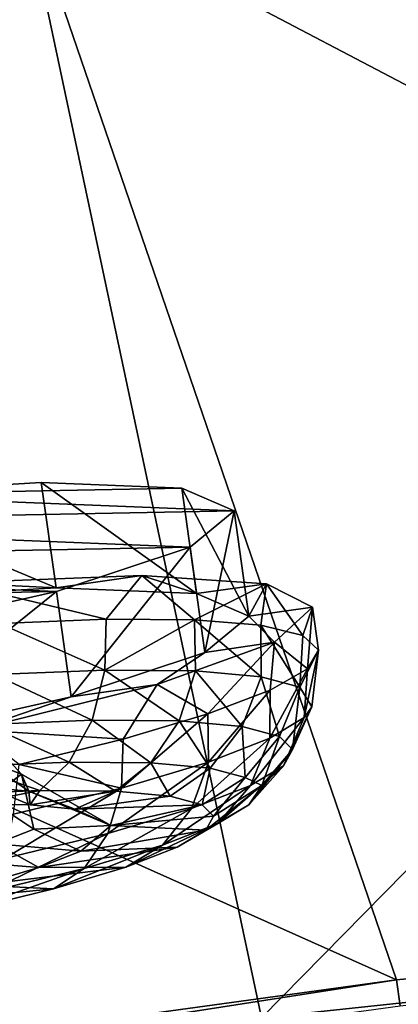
# Model space of a CAD drawing. Header units: metres. Extents: x 0 to 1651, y -1070 to 0.
# Tile 86 of 112: x 1061 to 1078, y -108 to -62. Entities that reach past the tile are written whole.
import ezdxf

# ---------------------------------------------------------------- set-up
doc = ezdxf.new("R2010")
doc.units = ezdxf.units.M

msp = doc.modelspace()

# ---------------------------------------------------------------- linework, layer by layer
at = {"layer": 'None'}
for points in [[(1134.234009, -45.864342, -3), (1072.084839, -108.994781, -406), (1060.271729, -53.377277, -3)], [(1117.12439, -104.191658, -406), (1072.084839, -108.994781, -406), (1134.234009, -45.864342, -3)], [(1060.802246, -55.93948), (1146.240845, -100.715622, -377.175201), (1134.583252, -48.452602)], [(1072.084839, -108.994781, -406), (1013.476501, -117.099854, -406), (1060.271729, -53.377277, -3)], [(1060.802246, -55.93948), (516.740051, -60.645893), (987.410156, -66.582886)], [(987.410156, -66.582886), (1078.394653, -107.219131, -377.175201), (1060.802246, -55.93948)], [(1078.394653, -107.219131, -377.175201), (1146.240845, -100.715622, -377.175201), (1060.802246, -55.93948)], [(1010.869019, -116.475372, -377.175201), (1078.394653, -107.219131, -377.175201), (987.410156, -66.582886)], [(1146.240845, -100.715622, -377.175201), (1078.394653, -107.219131, -377.175201), (1078.561401, -108.429367, -382.385681)], [(1117.12439, -104.191658, -406), (1332.880127, -235.304947, -406), (1072.084839, -108.994781, -406)], [(1078.394653, -107.219131, -377.175201), (1010.869019, -116.475372, -377.175201), (1011.058777, -117.677444, -382.385681)], [(1078.561401, -108.429367, -382.385681), (1078.394653, -107.219131, -377.175201), (1011.058777, -117.677444, -382.385681)]]:
    msp.add_3dface(points, dxfattribs=at)
at = {"layer": 'None01'}
for points in [[(937.769287, -700.150574, -410), (1420.450195, -116.977798, -410), (1404.711548, -104.637085, -410)], [(1404.711548, -104.637085, -410), (1404.711548, -104.637085, -430), (937.769287, -700.150574, -410)], [(1404.711548, -104.637085, -430), (937.769287, -700.150574, -430), (937.769287, -700.150574, -410)], [(937.769287, -700.150574, -430), (1404.711548, -104.637085, -430), (1420.450195, -116.977798, -430)]]:
    msp.add_3dface(points, dxfattribs=at)
at = {"layer": 'None012311'}
for points in [[(1061.778564, -83.974754, -230.19606), (1052.074341, -84.547256, -223.76741), (1062.471924, -88.888817, -229.586899)], [(1052.074341, -84.547256, -223.76741), (1061.778564, -83.974754, -230.19606), (1068.352783, -84.239456, -239.815536)], [(1068.352783, -84.239456, -239.815536), (1061.778564, -83.974754, -230.19606), (1069.046265, -89.153526, -239.20639)], [(1061.778564, -83.974754, -230.19606), (1062.471924, -88.888817, -229.586899), (1069.046265, -89.153526, -239.20639)], [(1040.717651, -85.86982, -221.508301), (1052.074341, -84.547256, -223.76741), (1070.796387, -85.301071, -251.161377)], [(1070.796387, -85.301071, -251.161377), (1052.074341, -84.547256, -223.76741), (1068.352783, -84.239456, -239.815536)], [(1052.074341, -84.547256, -223.76741), (1052.767822, -89.461327, -223.158249), (1062.471924, -88.888817, -229.586899)], [(1070.796387, -85.301071, -251.161377), (1068.352783, -84.239456, -239.815536), (1071.489868, -90.215141, -250.552216)], [(1068.352783, -84.239456, -239.815536), (1069.046265, -89.153526, -239.20639), (1071.489868, -90.215141, -250.552216)], [(1068.737183, -86.997978, -262.506256), (1040.717651, -85.86982, -221.508301), (1070.796387, -85.301071, -251.161377)], [(1069.430664, -91.912048, -261.897095), (1068.737183, -86.997978, -262.506256), (1070.796387, -85.301071, -251.161377)], [(1071.489868, -90.215141, -250.552216), (1069.430664, -91.912048, -261.897095), (1070.796387, -85.301071, -251.161377)], [(1029.4375, -87.741081, -223.762634), (1040.717651, -85.86982, -221.508301), (1068.737183, -86.997978, -262.506256)], [(1062.48877, -89.071838, -272.123016), (1029.4375, -87.741081, -223.762634), (1068.737183, -86.997978, -262.506256)], [(1063.182251, -93.985909, -271.513885), (1062.48877, -89.071838, -272.123016), (1068.737183, -86.997978, -262.506256)], [(1069.430664, -91.912048, -261.897095), (1063.182251, -93.985909, -271.513885), (1068.737183, -86.997978, -262.506256)], [(1019.951111, -89.876167, -230.187256), (1029.4375, -87.741081, -223.762634), (1062.48877, -89.071838, -272.123016)], [(1057.708252, -88.657234, -222.295776), (1066.490601, -88.320946, -229.580612), (1062.471924, -88.888817, -229.586899)], [(1066.490601, -88.320946, -229.580612), (1057.708252, -88.657234, -222.295776), (1064.821533, -90.353912, -227.23175)], [(1062.471924, -88.888817, -229.586899), (1066.490601, -88.320946, -229.580612), (1069.046265, -89.153526, -239.20639)], [(1066.490601, -88.320946, -229.580612), (1064.821533, -90.353912, -227.23175), (1068.952881, -90.38385, -232.176407)], [(1066.490601, -88.320946, -229.580612), (1072.308594, -88.716446, -239.394196), (1069.046265, -89.153526, -239.20639)], [(1072.308594, -88.716446, -239.394196), (1066.490601, -88.320946, -229.580612), (1068.952881, -90.38385, -232.176407)], [(1052.767822, -89.461327, -223.158249), (1057.708252, -88.657234, -222.295776), (1062.471924, -88.888817, -229.586899)], [(1057.708252, -88.657234, -222.295776), (1059.820679, -90.556534, -223.173431), (1064.821533, -90.353912, -227.23175)], [(1072.308594, -88.716446, -239.394196), (1068.952881, -90.38385, -232.176407), (1072.056152, -90.645203, -237.817383)], [(1069.046265, -89.153526, -239.20639), (1072.308594, -88.716446, -239.394196), (1071.489868, -90.215141, -250.552216)], [(1072.308594, -88.716446, -239.394196), (1074.460449, -89.796021, -250.552841), (1071.489868, -90.215141, -250.552216)], [(1074.011963, -91.127914, -243.937912), (1072.308594, -88.716446, -239.394196), (1072.056152, -90.645203, -237.817383)], [(1074.460449, -89.796021, -250.552841), (1072.308594, -88.716446, -239.394196), (1074.011963, -91.127914, -243.937912)], [(1053.002441, -91.206924, -278.547638), (1019.951111, -89.876167, -230.187256), (1062.48877, -89.071838, -272.123016)], [(1053.695923, -96.120987, -277.938477), (1053.002441, -91.206924, -278.547638), (1062.48877, -89.071838, -272.123016)], [(1063.182251, -93.985909, -271.513885), (1053.695923, -96.120987, -277.938477), (1062.48877, -89.071838, -272.123016)], [(1074.460449, -89.796021, -250.552841), (1072.686646, -91.429466, -261.710663), (1071.489868, -90.215141, -250.552216)], [(1074.227539, -92.675446, -256.667358), (1072.686646, -91.429466, -261.710663), (1074.460449, -89.796021, -250.552841)], [(1074.745117, -91.813446, -250.302765), (1074.460449, -89.796021, -250.552841), (1074.011963, -91.127914, -243.937912)], [(1074.745117, -91.813446, -250.302765), (1074.227539, -92.675446, -256.667358), (1074.460449, -89.796021, -250.552841)], [(1064.757202, -92.735786, -227.342667), (1059.820679, -90.556534, -223.173431), (1059.571167, -92.951141, -223.176315)], [(1064.821533, -90.353912, -227.23175), (1059.820679, -90.556534, -223.173431), (1064.757202, -92.735786, -227.342667)], [(1064.757202, -92.735786, -227.342667), (1068.952881, -90.38385, -232.176407), (1064.821533, -90.353912, -227.23175)], [(1068.99939, -92.772865, -232.47113), (1068.952881, -90.38385, -232.176407), (1064.757202, -92.735786, -227.342667)], [(1072.065308, -93.052315, -238.215622), (1068.952881, -90.38385, -232.176407), (1068.99939, -92.772865, -232.47113)], [(1072.065308, -93.052315, -238.215622), (1072.056152, -90.645203, -237.817383), (1068.952881, -90.38385, -232.176407)], [(1071.489868, -90.215141, -250.552216), (1072.686646, -91.429466, -261.710663), (1069.430664, -91.912048, -261.897095)], [(1073.87854, -93.536392, -244.18486), (1072.056152, -90.645203, -237.817383), (1072.065308, -93.052315, -238.215622)], [(1074.011963, -91.127914, -243.937912), (1072.056152, -90.645203, -237.817383), (1073.87854, -93.536392, -244.18486)], [(1072.686646, -91.429466, -261.710663), (1067.201172, -93.419769, -271.521851), (1069.430664, -91.912048, -261.897095)], [(1072.686646, -91.429466, -261.710663), (1069.567017, -94.790833, -268.426819), (1067.201172, -93.419769, -271.521851)], [(1072.479126, -93.680786, -262.787079), (1069.567017, -94.790833, -268.426819), (1072.686646, -91.429466, -261.710663)], [(1074.227539, -92.675446, -256.667358), (1072.479126, -93.680786, -262.787079), (1072.686646, -91.429466, -261.710663)], [(1073.87854, -93.536392, -244.18486), (1074.745117, -91.813446, -250.302765), (1074.011963, -91.127914, -243.937912)], [(1069.430664, -91.912048, -261.897095), (1067.201172, -93.419769, -271.521851), (1063.182251, -93.985909, -271.513885)], [(1074.433838, -94.453613, -249.987061), (1074.745117, -91.813446, -250.302765), (1073.87854, -93.536392, -244.18486)], [(1074.227539, -92.675446, -256.667358), (1074.745117, -91.813446, -250.302765), (1074.076294, -94.95517, -255.85527)], [(1074.076294, -94.95517, -255.85527), (1074.745117, -91.813446, -250.302765), (1074.433838, -94.453613, -249.987061)], [(1064.162964, -95.078354, -227.990372), (1064.757202, -92.735786, -227.342667), (1059.571167, -92.951141, -223.176315)], [(1068.235229, -95.113953, -232.913315), (1064.757202, -92.735786, -227.342667), (1064.162964, -95.078354, -227.990372)], [(1068.235229, -95.113953, -232.913315), (1068.99939, -92.772865, -232.47113), (1064.757202, -92.735786, -227.342667)], [(1071.178223, -95.382195, -238.427597), (1068.99939, -92.772865, -232.47113), (1068.235229, -95.113953, -232.913315)], [(1071.178223, -95.382195, -238.427597), (1072.065308, -93.052315, -238.215622), (1068.99939, -92.772865, -232.47113)], [(1072.479126, -93.680786, -262.787079), (1074.227539, -92.675446, -256.667358), (1072.465332, -95.922371, -261.823792)], [(1072.465332, -95.922371, -261.823792), (1074.227539, -92.675446, -256.667358), (1074.076294, -94.95517, -255.85527)], [(1064.162964, -95.078354, -227.990372), (1059.571167, -92.951141, -223.176315), (1059.184814, -95.28508, -223.990997)], [(1072.918823, -95.846878, -244.157608), (1072.065308, -93.052315, -238.215622), (1071.178223, -95.382195, -238.427597)], [(1072.918823, -95.846878, -244.157608), (1073.87854, -93.536392, -244.18486), (1072.065308, -93.052315, -238.215622)], [(1067.201172, -93.419769, -271.521851), (1058.665649, -95.526855, -278.80307), (1063.182251, -93.985909, -271.513885)], [(1067.201172, -93.419769, -271.521851), (1065.603149, -95.962936, -273.369751), (1058.665649, -95.526855, -278.80307)], [(1069.567017, -94.790833, -268.426819), (1065.603149, -95.962936, -273.369751), (1067.201172, -93.419769, -271.521851)], [(1069.567017, -94.790833, -268.426819), (1072.479126, -93.680786, -262.787079), (1069.593994, -97.039497, -267.567017)], [(1069.593994, -97.039497, -267.567017), (1072.479126, -93.680786, -262.787079), (1072.465332, -95.922371, -261.823792)], [(1073.526367, -96.455498, -249.759064), (1073.87854, -93.536392, -244.18486), (1072.918823, -95.846878, -244.157608)], [(1073.526367, -96.455498, -249.759064), (1074.433838, -94.453613, -249.987061), (1073.87854, -93.536392, -244.18486)], [(1063.182251, -93.985909, -271.513885), (1058.665649, -95.526855, -278.80307), (1053.695923, -96.120987, -277.938477)], [(1060.848999, -97.604721, -249.834137), (1059.057129, -96.915245, -242.232193), (1057.68335, -94.167854, -250.305588)], [(1060.848999, -97.604721, -249.834137), (1057.68335, -94.167854, -250.305588), (1059.314697, -98.763504, -257.435364)], [(1074.076294, -94.95517, -255.85527), (1074.433838, -94.453613, -249.987061), (1073.108643, -97.208794, -255.360306)], [(1074.433838, -94.453613, -249.987061), (1073.526367, -96.455498, -249.759064), (1073.108643, -97.208794, -255.360306)], [(1063.087036, -97.035019, -229.119217), (1064.162964, -95.078354, -227.990372), (1059.184814, -95.28508, -223.990997)], [(1063.087036, -97.035019, -229.119217), (1066.910767, -97.068443, -233.741699), (1064.162964, -95.078354, -227.990372)], [(1066.910767, -97.068443, -233.741699), (1068.235229, -95.113953, -232.913315), (1064.162964, -95.078354, -227.990372)], [(1065.603149, -95.962936, -273.369751), (1069.567017, -94.790833, -268.426819), (1065.525513, -98.249146, -272.693726)], [(1065.525513, -98.249146, -272.693726), (1069.567017, -94.790833, -268.426819), (1069.593994, -97.039497, -267.567017)], [(1069.674194, -97.320313, -238.919434), (1068.235229, -95.113953, -232.913315), (1066.910767, -97.068443, -233.741699)], [(1069.674194, -97.320313, -238.919434), (1071.178223, -95.382195, -238.427597), (1068.235229, -95.113953, -232.913315)], [(1072.465332, -95.922371, -261.823792), (1074.076294, -94.95517, -255.85527), (1071.562134, -98.13723, -261.08963)], [(1074.076294, -94.95517, -255.85527), (1073.108643, -97.208794, -255.360306), (1071.562134, -98.13723, -261.08963)], [(1063.087036, -97.035019, -229.119217), (1059.184814, -95.28508, -223.990997), (1058.41272, -97.229126, -225.363922)], [(1065.603149, -95.962936, -273.369751), (1060.739868, -97.152046, -277.425995), (1058.665649, -95.526855, -278.80307)], [(1071.308594, -97.75663, -244.299728), (1071.178223, -95.382195, -238.427597), (1069.674194, -97.320313, -238.919434)], [(1071.308594, -97.75663, -244.299728), (1072.918823, -95.846878, -244.157608), (1071.178223, -95.382195, -238.427597)], [(1060.739868, -97.152046, -277.425995), (1065.603149, -95.962936, -273.369751), (1065.525513, -98.249146, -272.693726)], [(1071.562134, -98.13723, -261.08963), (1068.805908, -99.209587, -266.602722), (1072.465332, -95.922371, -261.823792)], [(1068.805908, -99.209587, -266.602722), (1069.593994, -97.039497, -267.567017), (1072.465332, -95.922371, -261.823792)], [(1072.102417, -98.135666, -249.578934), (1072.918823, -95.846878, -244.157608), (1071.308594, -97.75663, -244.299728)], [(1072.102417, -98.135666, -249.578934), (1073.526367, -96.455498, -249.759064), (1072.918823, -95.846878, -244.157608)], [(1073.108643, -97.208794, -255.360306), (1073.526367, -96.455498, -249.759064), (1071.486816, -99.035431, -254.81871)], [(1073.526367, -96.455498, -249.759064), (1072.102417, -98.135666, -249.578934), (1071.486816, -99.035431, -254.81871)], [(1061.709595, -98.364685, -230.541977), (1063.087036, -97.035019, -229.119217), (1058.41272, -97.229126, -225.363922)], [(1059.057129, -96.915245, -242.232193), (1060.848999, -97.604721, -249.834137), (1061.192871, -98.402695, -242.341278)], [(1059.30188, -98.230347, -238.798279), (1059.057129, -96.915245, -242.232193), (1061.192871, -98.402695, -242.341278)], [(1061.709595, -98.364685, -230.541977), (1065.245605, -98.395592, -234.816635), (1063.087036, -97.035019, -229.119217)], [(1065.245605, -98.395592, -234.816635), (1066.910767, -97.068443, -233.741699), (1063.087036, -97.035019, -229.119217)], [(1065.525513, -98.249146, -272.693726), (1069.593994, -97.039497, -267.567017), (1064.900513, -100.370758, -271.523987)], [(1069.593994, -97.039497, -267.567017), (1068.805908, -99.209587, -266.602722), (1064.900513, -100.370758, -271.523987)], [(1057.386963, -98.544182, -227.06926), (1061.709595, -98.364685, -230.541977), (1058.41272, -97.229126, -225.363922)], [(1065.525513, -98.249146, -272.693726), (1060.480713, -99.477249, -276.857941), (1060.739868, -97.152046, -277.425995)], [(1065.245605, -98.395592, -234.816635), (1067.801025, -98.62851, -239.604767), (1066.910767, -97.068443, -233.741699)], [(1067.801025, -98.62851, -239.604767), (1069.674194, -97.320313, -238.919434), (1066.910767, -97.068443, -233.741699)], [(1069.312378, -99.031998, -244.580231), (1069.674194, -97.320313, -238.919434), (1067.801025, -98.62851, -239.604767)], [(1069.312378, -99.031998, -244.580231), (1071.308594, -97.75663, -244.299728), (1069.674194, -97.320313, -238.919434)], [(1071.562134, -98.13723, -261.08963), (1073.108643, -97.208794, -255.360306), (1070.034668, -99.907211, -260.198364)], [(1073.108643, -97.208794, -255.360306), (1071.486816, -99.035431, -254.81871), (1070.034668, -99.907211, -260.198364)], [(1060.848999, -97.604721, -249.834137), (1059.314697, -98.763504, -257.435364), (1061.439575, -100.172844, -256.901947)], [(1060.848999, -97.604721, -249.834137), (1065.029785, -99.996536, -249.472534), (1061.192871, -98.402695, -242.341278)], [(1065.029785, -99.996536, -249.472534), (1060.848999, -97.604721, -249.834137), (1061.439575, -100.172844, -256.901947)], [(1069.839966, -99.560478, -249.444046), (1071.308594, -97.75663, -244.299728), (1069.312378, -99.031998, -244.580231)], [(1069.839966, -99.560478, -249.444046), (1072.102417, -98.135666, -249.578934), (1071.308594, -97.75663, -244.299728)], [(1057.386963, -98.544182, -227.06926), (1058.355713, -99.014946, -233.956436), (1061.709595, -98.364685, -230.541977)], [(1058.355713, -99.014946, -233.956436), (1059.30188, -98.230347, -238.798279), (1061.258301, -99.040314, -237.465363)], [(1058.355713, -99.014946, -233.956436), (1061.258301, -99.040314, -237.465363), (1061.709595, -98.364685, -230.541977)], [(1059.30188, -98.230347, -238.798279), (1061.192871, -98.402695, -242.341278), (1061.258301, -99.040314, -237.465363)], [(1064.900513, -100.370758, -271.523987), (1060.057861, -101.549652, -275.521301), (1065.525513, -98.249146, -272.693726)], [(1060.057861, -101.549652, -275.521301), (1060.480713, -99.477249, -276.857941), (1065.525513, -98.249146, -272.693726)], [(1061.192871, -98.402695, -242.341278), (1065.029785, -99.996536, -249.472534), (1063.356079, -99.231514, -241.395782)], [(1061.258301, -99.040314, -237.465363), (1061.192871, -98.402695, -242.341278), (1063.356079, -99.231514, -241.395782)], [(1061.709595, -98.364685, -230.541977), (1061.258301, -99.040314, -237.465363), (1065.245605, -98.395592, -234.816635)], [(1061.258301, -99.040314, -237.465363), (1063.356079, -99.231514, -241.395782), (1065.245605, -98.395592, -234.816635)], [(1065.245605, -98.395592, -234.816635), (1063.356079, -99.231514, -241.395782), (1067.801025, -98.62851, -239.604767)], [(1070.034668, -99.907211, -260.198364), (1067.446655, -100.914116, -265.374969), (1071.562134, -98.13723, -261.08963)], [(1067.446655, -100.914116, -265.374969), (1068.805908, -99.209587, -266.602722), (1071.562134, -98.13723, -261.08963)], [(1071.486816, -99.035431, -254.81871), (1072.102417, -98.135666, -249.578934), (1069.477173, -100.214569, -254.307693)], [(1072.102417, -98.135666, -249.578934), (1069.839966, -99.560478, -249.444046), (1069.477173, -100.214569, -254.307693)], [(1061.439575, -100.172844, -256.901947), (1059.314697, -98.763504, -257.435364), (1059.668579, -100.861847, -260.444183)], [(1063.356079, -99.231514, -241.395782), (1069.312378, -99.031998, -244.580231), (1067.801025, -98.62851, -239.604767)], [(1065.029785, -99.996536, -249.472534), (1069.312378, -99.031998, -244.580231), (1063.356079, -99.231514, -241.395782)], [(1064.900513, -100.370758, -271.523987), (1068.805908, -99.209587, -266.602722), (1063.779541, -102.004417, -269.99588)], [(1068.805908, -99.209587, -266.602722), (1067.446655, -100.914116, -265.374969), (1063.779541, -102.004417, -269.99588)], [(1065.029785, -99.996536, -249.472534), (1069.839966, -99.560478, -249.444046), (1069.312378, -99.031998, -244.580231)], [(1070.034668, -99.907211, -260.198364), (1071.486816, -99.035431, -254.81871), (1068.134399, -101.020752, -259.282532)], [(1071.486816, -99.035431, -254.81871), (1069.477173, -100.214569, -254.307693), (1068.134399, -101.020752, -259.282532)], [(1069.477173, -100.214569, -254.307693), (1069.839966, -99.560478, -249.444046), (1065.029785, -99.996536, -249.472534)], [(1061.439575, -100.172844, -256.901947), (1059.668579, -100.861847, -260.444183), (1063.629639, -101.195229, -257.548645)], [(1063.629639, -101.195229, -257.548645), (1065.029785, -99.996536, -249.472534), (1061.439575, -100.172844, -256.901947)], [(1069.477173, -100.214569, -254.307693), (1065.029785, -99.996536, -249.472534), (1063.629639, -101.195229, -257.548645)], [(1068.134399, -101.020752, -259.282532), (1069.477173, -100.214569, -254.307693), (1063.629639, -101.195229, -257.548645)], [(1068.134399, -101.020752, -259.282532), (1065.741211, -101.951897, -264.069641), (1070.034668, -99.907211, -260.198364)], [(1065.741211, -101.951897, -264.069641), (1067.446655, -100.914116, -265.374969), (1070.034668, -99.907211, -260.198364)], [(1063.779541, -102.004417, -269.99588), (1059.232544, -103.111359, -273.749237), (1064.900513, -100.370758, -271.523987)], [(1059.232544, -103.111359, -273.749237), (1060.057861, -101.549652, -275.521301), (1064.900513, -100.370758, -271.523987)], [(1061.665161, -101.959572, -261.47821), (1059.668579, -100.861847, -260.444183), (1057.159302, -101.607918, -263.60614)], [(1059.668579, -100.861847, -260.444183), (1061.665161, -101.959572, -261.47821), (1063.629639, -101.195229, -257.548645)], [(1063.629639, -101.195229, -257.548645), (1061.665161, -101.959572, -261.47821), (1068.134399, -101.020752, -259.282532)], [(1061.665161, -101.959572, -261.47821), (1065.741211, -101.951897, -264.069641), (1068.134399, -101.020752, -259.282532)], [(1063.779541, -102.004417, -269.99588), (1067.446655, -100.914116, -265.374969), (1062.349976, -102.960152, -268.342834)], [(1067.446655, -100.914116, -265.374969), (1065.741211, -101.951897, -264.069641), (1062.349976, -102.960152, -268.342834)], [(1058.88147, -102.787216, -264.985931), (1061.665161, -101.959572, -261.47821), (1057.159302, -101.607918, -263.60614)], [(1062.349976, -102.960152, -268.342834), (1058.14502, -103.983803, -271.813751), (1063.779541, -102.004417, -269.99588)], [(1058.14502, -103.983803, -271.813751), (1059.232544, -103.111359, -273.749237), (1063.779541, -102.004417, -269.99588)], [(1062.349976, -102.960152, -268.342834), (1065.741211, -101.951897, -264.069641), (1058.88147, -102.787216, -264.985931)], [(1065.741211, -101.951897, -264.069641), (1061.665161, -101.959572, -261.47821), (1058.88147, -102.787216, -264.985931)], [(1058.88147, -102.787216, -264.985931), (1055.429688, -103.627495, -267.835114), (1062.349976, -102.960152, -268.342834)], [(1055.429688, -103.627495, -267.835114), (1058.14502, -103.983803, -271.813751), (1062.349976, -102.960152, -268.342834)]]:
    msp.add_3dface(points, dxfattribs=at)

doc.saveas('drawing.dxf')
